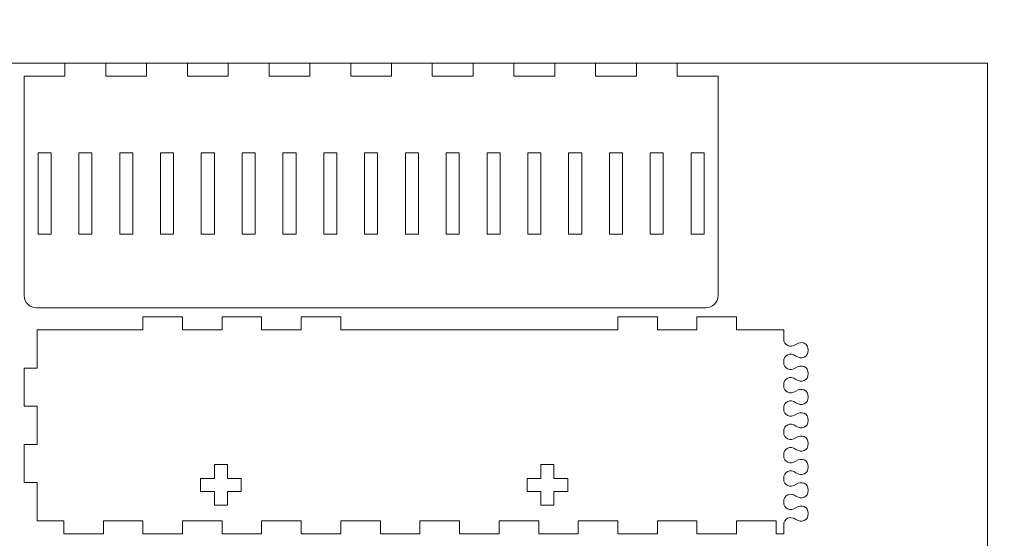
# Model space of a CAD drawing. Header units: millimetres. Extents: x -762 to 758, y -361 to 1446.
# Tile 56 of 150: x 16 to 242, y 507 to 626. Entities that reach past the tile are written whole.
import ezdxf

# ---------------------------------------------------------------- set-up
doc = ezdxf.new("R2010")
doc.units = ezdxf.units.MM
doc.header["$MEASUREMENT"] = 0
doc.layers.add('Layer 1', color=7, linetype='Continuous')

msp = doc.modelspace()

# ---------------------------------------------------------------- linework, layer by layer
at = {"layer": 'Layer 1', "color": 250, "lineweight": 9}
for points, knots in [([(-761.5629, 1446.3852), (-761.5629, 1446.3852), (758.4371, 1446.3852), (758.4371, 1446.3852), (758.4371, 1446.3852), (758.4371, 1446.3852), (758.4371, 36.3852), (758.4371, 36.3852), (758.4371, 36.3852), (758.4371, 36.3852), (-761.5629, 36.3852), (-761.5629, 36.3852), (-761.5629, 36.3852), (-761.5629, 36.3852), (-761.5629, 1446.3852), (-761.5629, 1446.3852)], [0, 0, 0, 0, 0.2, 0.2, 0.2, 0.2, 0.4, 0.4, 0.4, 0.4, 0.6, 0.6, 0.6, 0.6, 1, 1, 1, 1]), ([(167.1874, 616.3852), (167.1874, 616.3852), (157.8124, 616.3852), (157.8124, 616.3852), (157.8124, 616.3852), (157.8124, 616.3852), (157.8124, 613.3852), (157.8124, 613.3852), (157.8124, 613.3852), (157.8124, 613.3852), (148.4374, 613.3852), (148.4374, 613.3852), (148.4374, 613.3852), (148.4374, 613.3852), (148.4374, 616.3852), (148.4374, 616.3852), (148.4374, 616.3852), (148.4374, 616.3852), (139.0624, 616.3852), (139.0624, 616.3852), (139.0624, 616.3852), (139.0624, 616.3852), (139.0624, 613.3852), (139.0624, 613.3852), (139.0624, 613.3852), (139.0624, 613.3852), (129.6874, 613.3852), (129.6874, 613.3852), (129.6874, 613.3852), (129.6874, 613.3852), (129.6874, 616.3852), (129.6874, 616.3852), (129.6874, 616.3852), (129.6874, 616.3852), (120.3124, 616.3852), (120.3124, 616.3852), (120.3124, 616.3852), (120.3124, 616.3852), (120.3124, 613.3852), (120.3124, 613.3852), (120.3124, 613.3852), (120.3124, 613.3852), (110.9374, 613.3852), (110.9374, 613.3852), (110.9374, 613.3852), (110.9374, 613.3852), (110.9374, 616.3852), (110.9374, 616.3852), (110.9374, 616.3852), (110.9374, 616.3852), (101.5624, 616.3852), (101.5624, 616.3852), (101.5624, 616.3852), (101.5624, 616.3852), (101.5624, 613.3852), (101.5624, 613.3852), (101.5624, 613.3852), (101.5624, 613.3852), (92.1874, 613.3852), (92.1874, 613.3852), (92.1874, 613.3852), (92.1874, 613.3852), (92.1874, 616.3852), (92.1874, 616.3852), (92.1874, 616.3852), (92.1874, 616.3852), (82.8124, 616.3852), (82.8124, 616.3852), (82.8124, 616.3852), (82.8124, 616.3852), (82.8124, 613.3852), (82.8124, 613.3852), (82.8124, 613.3852), (82.8124, 613.3852), (73.4374, 613.3852), (73.4374, 613.3852), (73.4374, 613.3852), (73.4374, 613.3852), (73.4374, 616.3852), (73.4374, 616.3852), (73.4374, 616.3852), (73.4374, 616.3852), (64.0624, 616.3852), (64.0624, 616.3852), (64.0624, 616.3852), (64.0624, 616.3852), (64.0624, 613.3852), (64.0624, 613.3852), (64.0624, 613.3852), (64.0624, 613.3852), (54.6873, 613.3852), (54.6873, 613.3852), (54.6873, 613.3852), (54.6873, 613.3852), (54.6873, 616.3852), (54.6873, 616.3852), (54.6873, 616.3852), (54.6873, 616.3852), (45.3123, 616.3852), (45.3123, 616.3852), (45.3123, 616.3852), (45.3123, 616.3852), (45.3123, 613.3852), (45.3123, 613.3852), (45.3123, 613.3852), (45.3123, 613.3852), (35.9373, 613.3852), (35.9373, 613.3852), (35.9373, 613.3852), (35.9373, 613.3852), (35.9373, 616.3852), (35.9373, 616.3852), (35.9373, 616.3852), (35.9373, 616.3852), (26.5623, 616.3852), (26.5623, 616.3852), (26.5623, 616.3852), (26.5623, 616.3852), (26.5623, 613.3852), (26.5623, 613.3852), (26.5623, 613.3852), (26.5623, 613.3852), (17.1873, 613.3852), (17.1873, 613.3852), (17.1873, 613.3852), (17.1873, 613.3852), (17.1873, 562.9477), (17.1873, 562.9477), (17.1873, 562.9477), (17.1873, 561.3986), (18.4508, 560.1352), (19.9998, 560.1352), (19.9998, 560.1352), (19.9998, 560.1352), (173.7499, 560.1352), (173.7499, 560.1352), (173.7499, 560.1352), (175.299, 560.1352), (176.5624, 561.3986), (176.5624, 562.9477), (176.5624, 562.9477), (176.5624, 562.9477), (176.5624, 613.3852), (176.5624, 613.3852), (176.5624, 613.3852), (176.5624, 613.3852), (167.1874, 613.3852), (167.1874, 613.3852), (167.1874, 613.3852), (167.1874, 613.3852), (167.1874, 616.3852), (167.1874, 616.3852)], [0, 0, 0, 0, 0.02564103, 0.02564103, 0.02564103, 0.02564103, 0.05128205, 0.05128205, 0.05128205, 0.05128205, 0.07692308, 0.07692308, 0.07692308, 0.07692308, 0.1025641, 0.1025641, 0.1025641, 0.1025641, 0.12820513, 0.12820513, 0.12820513, 0.12820513, 0.15384615, 0.15384615, 0.15384615, 0.15384615, 0.17948718, 0.17948718, 0.17948718, 0.17948718, 0.20512821, 0.20512821, 0.20512821, 0.20512821, 0.23076923, 0.23076923, 0.23076923, 0.23076923, 0.25641026, 0.25641026, 0.25641026, 0.25641026, 0.28205128, 0.28205128, 0.28205128, 0.28205128, 0.30769231, 0.30769231, 0.30769231, 0.30769231, 0.33333333, 0.33333333, 0.33333333, 0.33333333, 0.35897436, 0.35897436, 0.35897436, 0.35897436, 0.38461538, 0.38461538, 0.38461538, 0.38461538, 0.41025641, 0.41025641, 0.41025641, 0.41025641, 0.43589744, 0.43589744, 0.43589744, 0.43589744, 0.46153846, 0.46153846, 0.46153846, 0.46153846, 0.48717949, 0.48717949, 0.48717949, 0.48717949, 0.51282051, 0.51282051, 0.51282051, 0.51282051, 0.53846154, 0.53846154, 0.53846154, 0.53846154, 0.56410256, 0.56410256, 0.56410256, 0.56410256, 0.58974359, 0.58974359, 0.58974359, 0.58974359, 0.61538462, 0.61538462, 0.61538462, 0.61538462, 0.64102564, 0.64102564, 0.64102564, 0.64102564, 0.66666667, 0.66666667, 0.66666667, 0.66666667, 0.69230769, 0.69230769, 0.69230769, 0.69230769, 0.71794872, 0.71794872, 0.71794872, 0.71794872, 0.74358974, 0.74358974, 0.74358974, 0.74358974, 0.76923077, 0.76923077, 0.76923077, 0.76923077, 0.79487179, 0.79487179, 0.79487179, 0.79487179, 0.82051282, 0.82051282, 0.82051282, 0.82051282, 0.84615385, 0.84615385, 0.84615385, 0.84615385, 0.87179487, 0.87179487, 0.87179487, 0.87179487, 0.8974359, 0.8974359, 0.8974359, 0.8974359, 0.92307692, 0.92307692, 0.92307692, 0.92307692, 0.94871795, 0.94871795, 0.94871795, 0.94871795, 1, 1, 1, 1]), ([(23.3748, 595.7937), (23.3748, 595.7937), (23.3748, 577.0438), (23.3748, 577.0438), (23.3748, 577.0438), (23.3748, 577.0438), (20.3748, 577.0438), (20.3748, 577.0438), (20.3748, 577.0438), (20.3748, 577.0438), (20.3748, 595.7937), (20.3748, 595.7937), (20.3748, 595.7937), (20.3748, 595.7937), (23.3748, 595.7937), (23.3748, 595.7937)], [0, 0, 0, 0, 0.2, 0.2, 0.2, 0.2, 0.4, 0.4, 0.4, 0.4, 0.6, 0.6, 0.6, 0.6, 1, 1, 1, 1]), ([(32.7499, 595.7937), (32.7499, 595.7937), (32.7499, 577.0437), (32.7499, 577.0437), (32.7499, 577.0437), (32.7499, 577.0437), (32.6562, 577.0437), (32.6562, 577.0437), (32.6562, 577.0437), (31.7187, 577.0437), (30.7812, 577.0437), (29.8437, 577.0437), (29.8437, 577.0437), (29.8437, 577.0437), (29.7499, 577.0437), (29.7499, 577.0437), (29.7499, 577.0437), (29.7499, 577.0437), (29.7499, 595.7937), (29.7499, 595.7937), (29.7499, 595.7937), (29.7499, 595.7937), (32.7499, 595.7937), (32.7499, 595.7937)], [0, 0, 0, 0, 0.14285714, 0.14285714, 0.14285714, 0.14285714, 0.28571429, 0.28571429, 0.28571429, 0.28571429, 0.42857143, 0.42857143, 0.42857143, 0.42857143, 0.57142857, 0.57142857, 0.57142857, 0.57142857, 0.71428571, 0.71428571, 0.71428571, 0.71428571, 1, 1, 1, 1]), ([(42.1249, 595.7937), (42.1249, 595.7937), (42.1249, 577.0437), (42.1249, 577.0437), (42.1249, 577.0437), (42.1249, 577.0437), (42.0312, 577.0437), (42.0312, 577.0437), (42.0312, 577.0437), (41.0937, 577.0437), (40.1562, 577.0437), (39.2187, 577.0437), (39.2187, 577.0437), (39.2187, 577.0437), (39.1249, 577.0437), (39.1249, 577.0437), (39.1249, 577.0437), (39.1249, 577.0437), (39.1249, 595.7937), (39.1249, 595.7937), (39.1249, 595.7937), (39.1249, 595.7937), (42.1249, 595.7937), (42.1249, 595.7937)], [0, 0, 0, 0, 0.14285714, 0.14285714, 0.14285714, 0.14285714, 0.28571429, 0.28571429, 0.28571429, 0.28571429, 0.42857143, 0.42857143, 0.42857143, 0.42857143, 0.57142857, 0.57142857, 0.57142857, 0.57142857, 0.71428571, 0.71428571, 0.71428571, 0.71428571, 1, 1, 1, 1]), ([(51.4999, 595.7937), (51.4999, 595.7937), (51.4999, 577.0437), (51.4999, 577.0437), (51.4999, 577.0437), (51.4999, 577.0437), (51.4062, 577.0437), (51.4062, 577.0437), (51.4062, 577.0437), (50.4687, 577.0437), (49.5312, 577.0437), (48.5937, 577.0437), (48.5937, 577.0437), (48.5937, 577.0437), (48.4999, 577.0437), (48.4999, 577.0437), (48.4999, 577.0437), (48.4999, 577.0437), (48.4999, 595.7937), (48.4999, 595.7937), (48.4999, 595.7937), (48.4999, 595.7937), (51.4999, 595.7937), (51.4999, 595.7937)], [0, 0, 0, 0, 0.14285714, 0.14285714, 0.14285714, 0.14285714, 0.28571429, 0.28571429, 0.28571429, 0.28571429, 0.42857143, 0.42857143, 0.42857143, 0.42857143, 0.57142857, 0.57142857, 0.57142857, 0.57142857, 0.71428571, 0.71428571, 0.71428571, 0.71428571, 1, 1, 1, 1]), ([(60.8749, 595.7937), (60.8749, 595.7937), (60.8749, 577.0437), (60.8749, 577.0437), (60.8749, 577.0437), (60.8749, 577.0437), (60.7812, 577.0437), (60.7812, 577.0437), (60.7812, 577.0437), (59.8437, 577.0437), (58.9062, 577.0437), (57.9687, 577.0437), (57.9687, 577.0437), (57.9687, 577.0437), (57.8749, 577.0437), (57.8749, 577.0437), (57.8749, 577.0437), (57.8749, 577.0437), (57.8749, 595.7937), (57.8749, 595.7937), (57.8749, 595.7937), (57.8749, 595.7937), (60.8749, 595.7937), (60.8749, 595.7937)], [0, 0, 0, 0, 0.14285714, 0.14285714, 0.14285714, 0.14285714, 0.28571429, 0.28571429, 0.28571429, 0.28571429, 0.42857143, 0.42857143, 0.42857143, 0.42857143, 0.57142857, 0.57142857, 0.57142857, 0.57142857, 0.71428571, 0.71428571, 0.71428571, 0.71428571, 1, 1, 1, 1]), ([(70.2499, 595.7937), (70.2499, 595.7937), (70.2499, 577.0437), (70.2499, 577.0437), (70.2499, 577.0437), (70.2499, 577.0437), (70.1562, 577.0437), (70.1562, 577.0437), (70.1562, 577.0437), (69.2187, 577.0437), (68.2812, 577.0437), (67.3437, 577.0437), (67.3437, 577.0437), (67.3437, 577.0437), (67.2499, 577.0437), (67.2499, 577.0437), (67.2499, 577.0437), (67.2499, 577.0437), (67.2499, 595.7937), (67.2499, 595.7937), (67.2499, 595.7937), (67.2499, 595.7937), (70.2499, 595.7937), (70.2499, 595.7937)], [0, 0, 0, 0, 0.14285714, 0.14285714, 0.14285714, 0.14285714, 0.28571429, 0.28571429, 0.28571429, 0.28571429, 0.42857143, 0.42857143, 0.42857143, 0.42857143, 0.57142857, 0.57142857, 0.57142857, 0.57142857, 0.71428571, 0.71428571, 0.71428571, 0.71428571, 1, 1, 1, 1]), ([(79.625, 595.7937), (79.625, 595.7937), (79.625, 577.0437), (79.625, 577.0437), (79.625, 577.0437), (79.625, 577.0437), (79.5312, 577.0437), (79.5312, 577.0437), (79.5312, 577.0437), (78.5937, 577.0437), (77.6562, 577.0437), (76.7187, 577.0437), (76.7187, 577.0437), (76.7187, 577.0437), (76.625, 577.0437), (76.625, 577.0437), (76.625, 577.0437), (76.625, 577.0437), (76.625, 595.7937), (76.625, 595.7937), (76.625, 595.7937), (76.625, 595.7937), (79.625, 595.7937), (79.625, 595.7937)], [0, 0, 0, 0, 0.14285714, 0.14285714, 0.14285714, 0.14285714, 0.28571429, 0.28571429, 0.28571429, 0.28571429, 0.42857143, 0.42857143, 0.42857143, 0.42857143, 0.57142857, 0.57142857, 0.57142857, 0.57142857, 0.71428571, 0.71428571, 0.71428571, 0.71428571, 1, 1, 1, 1]), ([(89, 595.7937), (89, 595.7937), (89, 577.0437), (89, 577.0437), (89, 577.0437), (89, 577.0437), (88.9062, 577.0437), (88.9062, 577.0437), (88.9062, 577.0437), (87.9687, 577.0437), (87.0312, 577.0437), (86.0937, 577.0437), (86.0937, 577.0437), (86.0937, 577.0437), (86, 577.0437), (86, 577.0437), (86, 577.0437), (86, 577.0437), (86, 595.7937), (86, 595.7937), (86, 595.7937), (86, 595.7937), (89, 595.7937), (89, 595.7937)], [0, 0, 0, 0, 0.14285714, 0.14285714, 0.14285714, 0.14285714, 0.28571429, 0.28571429, 0.28571429, 0.28571429, 0.42857143, 0.42857143, 0.42857143, 0.42857143, 0.57142857, 0.57142857, 0.57142857, 0.57142857, 0.71428571, 0.71428571, 0.71428571, 0.71428571, 1, 1, 1, 1]), ([(95.3749, 595.7937), (95.3749, 595.7937), (98.3749, 595.7937), (98.3749, 595.7937), (98.3749, 595.7937), (98.3749, 595.7937), (98.3749, 577.0438), (98.3749, 577.0438), (98.3749, 577.0438), (98.3749, 577.0438), (95.3749, 577.0438), (95.3749, 577.0438), (95.3749, 577.0438), (95.3749, 577.0438), (95.3749, 595.7937), (95.3749, 595.7937)], [0, 0, 0, 0, 0.2, 0.2, 0.2, 0.2, 0.4, 0.4, 0.4, 0.4, 0.6, 0.6, 0.6, 0.6, 1, 1, 1, 1]), ([(104.75, 595.7937), (104.75, 595.7937), (107.75, 595.7937), (107.75, 595.7937), (107.75, 595.7937), (107.75, 595.7937), (107.75, 577.0437), (107.75, 577.0437), (107.75, 577.0437), (107.75, 577.0437), (107.6562, 577.0437), (107.6562, 577.0437), (107.6562, 577.0437), (106.7187, 577.0437), (105.7812, 577.0437), (104.8437, 577.0437), (104.8437, 577.0437), (104.8437, 577.0437), (104.75, 577.0437), (104.75, 577.0437), (104.75, 577.0437), (104.75, 577.0437), (104.75, 595.7937), (104.75, 595.7937)], [0, 0, 0, 0, 0.14285714, 0.14285714, 0.14285714, 0.14285714, 0.28571429, 0.28571429, 0.28571429, 0.28571429, 0.42857143, 0.42857143, 0.42857143, 0.42857143, 0.57142857, 0.57142857, 0.57142857, 0.57142857, 0.71428571, 0.71428571, 0.71428571, 0.71428571, 1, 1, 1, 1]), ([(114.125, 595.7937), (114.125, 595.7937), (117.125, 595.7937), (117.125, 595.7937), (117.125, 595.7937), (117.125, 595.7937), (117.125, 577.0437), (117.125, 577.0437), (117.125, 577.0437), (117.125, 577.0437), (117.0312, 577.0437), (117.0312, 577.0437), (117.0312, 577.0437), (116.0937, 577.0437), (115.1562, 577.0437), (114.2187, 577.0437), (114.2187, 577.0437), (114.2187, 577.0437), (114.125, 577.0437), (114.125, 577.0437), (114.125, 577.0437), (114.125, 577.0437), (114.125, 595.7937), (114.125, 595.7937)], [0, 0, 0, 0, 0.14285714, 0.14285714, 0.14285714, 0.14285714, 0.28571429, 0.28571429, 0.28571429, 0.28571429, 0.42857143, 0.42857143, 0.42857143, 0.42857143, 0.57142857, 0.57142857, 0.57142857, 0.57142857, 0.71428571, 0.71428571, 0.71428571, 0.71428571, 1, 1, 1, 1]), ([(123.5, 595.7937), (123.5, 595.7937), (126.5, 595.7937), (126.5, 595.7937), (126.5, 595.7937), (126.5, 595.7937), (126.5, 577.0437), (126.5, 577.0437), (126.5, 577.0437), (126.5, 577.0437), (126.4062, 577.0437), (126.4062, 577.0437), (126.4062, 577.0437), (125.4687, 577.0437), (124.5312, 577.0437), (123.5937, 577.0437), (123.5937, 577.0437), (123.5937, 577.0437), (123.5, 577.0437), (123.5, 577.0437), (123.5, 577.0437), (123.5, 577.0437), (123.5, 595.7937), (123.5, 595.7937)], [0, 0, 0, 0, 0.14285714, 0.14285714, 0.14285714, 0.14285714, 0.28571429, 0.28571429, 0.28571429, 0.28571429, 0.42857143, 0.42857143, 0.42857143, 0.42857143, 0.57142857, 0.57142857, 0.57142857, 0.57142857, 0.71428571, 0.71428571, 0.71428571, 0.71428571, 1, 1, 1, 1]), ([(132.875, 595.7937), (132.875, 595.7937), (135.875, 595.7937), (135.875, 595.7937), (135.875, 595.7937), (135.875, 595.7937), (135.875, 577.0437), (135.875, 577.0437), (135.875, 577.0437), (135.875, 577.0437), (135.7812, 577.0437), (135.7812, 577.0437), (135.7812, 577.0437), (134.8437, 577.0437), (133.9062, 577.0437), (132.9687, 577.0437), (132.9687, 577.0437), (132.9687, 577.0437), (132.875, 577.0437), (132.875, 577.0437), (132.875, 577.0437), (132.875, 577.0437), (132.875, 595.7937), (132.875, 595.7937)], [0, 0, 0, 0, 0.14285714, 0.14285714, 0.14285714, 0.14285714, 0.28571429, 0.28571429, 0.28571429, 0.28571429, 0.42857143, 0.42857143, 0.42857143, 0.42857143, 0.57142857, 0.57142857, 0.57142857, 0.57142857, 0.71428571, 0.71428571, 0.71428571, 0.71428571, 1, 1, 1, 1]), ([(142.25, 595.7937), (142.25, 595.7937), (145.25, 595.7937), (145.25, 595.7937), (145.25, 595.7937), (145.25, 595.7937), (145.25, 577.0437), (145.25, 577.0437), (145.25, 577.0437), (145.25, 577.0437), (145.1562, 577.0437), (145.1562, 577.0437), (145.1562, 577.0437), (144.2187, 577.0437), (143.2812, 577.0437), (142.3437, 577.0437), (142.3437, 577.0437), (142.3437, 577.0437), (142.25, 577.0437), (142.25, 577.0437), (142.25, 577.0437), (142.25, 577.0437), (142.25, 595.7937), (142.25, 595.7937)], [0, 0, 0, 0, 0.14285714, 0.14285714, 0.14285714, 0.14285714, 0.28571429, 0.28571429, 0.28571429, 0.28571429, 0.42857143, 0.42857143, 0.42857143, 0.42857143, 0.57142857, 0.57142857, 0.57142857, 0.57142857, 0.71428571, 0.71428571, 0.71428571, 0.71428571, 1, 1, 1, 1]), ([(151.625, 595.7937), (151.625, 595.7937), (154.625, 595.7937), (154.625, 595.7937), (154.625, 595.7937), (154.625, 595.7937), (154.625, 577.0437), (154.625, 577.0437), (154.625, 577.0437), (154.625, 577.0437), (154.5313, 577.0437), (154.5313, 577.0437), (154.5313, 577.0437), (153.5938, 577.0437), (152.6563, 577.0437), (151.7188, 577.0437), (151.7188, 577.0437), (151.7188, 577.0437), (151.625, 577.0437), (151.625, 577.0437), (151.625, 577.0437), (151.625, 577.0437), (151.625, 595.7937), (151.625, 595.7937)], [0, 0, 0, 0, 0.14285714, 0.14285714, 0.14285714, 0.14285714, 0.28571429, 0.28571429, 0.28571429, 0.28571429, 0.42857143, 0.42857143, 0.42857143, 0.42857143, 0.57142857, 0.57142857, 0.57142857, 0.57142857, 0.71428571, 0.71428571, 0.71428571, 0.71428571, 1, 1, 1, 1]), ([(161, 595.7937), (161, 595.7937), (164, 595.7937), (164, 595.7937), (164, 595.7937), (164, 595.7937), (164, 577.0437), (164, 577.0437), (164, 577.0437), (164, 577.0437), (163.9063, 577.0437), (163.9063, 577.0437), (163.9063, 577.0437), (162.9688, 577.0437), (162.0313, 577.0437), (161.0938, 577.0437), (161.0938, 577.0437), (161.0938, 577.0437), (161, 577.0437), (161, 577.0437), (161, 577.0437), (161, 577.0437), (161, 595.7937), (161, 595.7937)], [0, 0, 0, 0, 0.14285714, 0.14285714, 0.14285714, 0.14285714, 0.28571429, 0.28571429, 0.28571429, 0.28571429, 0.42857143, 0.42857143, 0.42857143, 0.42857143, 0.57142857, 0.57142857, 0.57142857, 0.57142857, 0.71428571, 0.71428571, 0.71428571, 0.71428571, 1, 1, 1, 1]), ([(170.3749, 595.7937), (170.3749, 595.7937), (173.3749, 595.7937), (173.3749, 595.7937), (173.3749, 595.7937), (173.3749, 595.7937), (173.3749, 577.0438), (173.3749, 577.0438), (173.3749, 577.0438), (173.3749, 577.0438), (170.3749, 577.0438), (170.3749, 577.0438), (170.3749, 577.0438), (170.3749, 577.0438), (170.3749, 595.7937), (170.3749, 595.7937)], [0, 0, 0, 0, 0.2, 0.2, 0.2, 0.2, 0.4, 0.4, 0.4, 0.4, 0.6, 0.6, 0.6, 0.6, 1, 1, 1, 1]), ([(26.2783, 508.1976), (26.2783, 508.1976), (35.3691, 508.1976), (35.3691, 508.1976), (35.3691, 508.1976), (35.3691, 508.1976), (35.3691, 511.1976), (35.3691, 511.1976), (35.3691, 511.1976), (35.3691, 511.1976), (44.4601, 511.1976), (44.4601, 511.1976), (44.4601, 511.1976), (44.4601, 511.1976), (44.4601, 508.1976), (44.4601, 508.1976), (44.4601, 508.1976), (44.4601, 508.1976), (53.551, 508.1976), (53.551, 508.1976), (53.551, 508.1976), (53.551, 508.1976), (53.551, 511.1976), (53.551, 511.1976), (53.551, 511.1976), (53.551, 511.1976), (62.6419, 511.1976), (62.6419, 511.1976), (62.6419, 511.1976), (62.6419, 511.1976), (62.6419, 508.1976), (62.6419, 508.1976), (62.6419, 508.1976), (62.6419, 508.1976), (71.7328, 508.1976), (71.7328, 508.1976), (71.7328, 508.1976), (71.7328, 508.1976), (71.7328, 511.1976), (71.7328, 511.1976), (71.7328, 511.1976), (71.7328, 511.1976), (80.8237, 511.1976), (80.8237, 511.1976), (80.8237, 511.1976), (80.8237, 511.1976), (80.8237, 508.1976), (80.8237, 508.1976), (80.8237, 508.1976), (80.8237, 508.1976), (89.9147, 508.1976), (89.9147, 508.1976), (89.9147, 508.1976), (89.9147, 508.1976), (89.9147, 511.1976), (89.9147, 511.1976), (89.9147, 511.1976), (89.9147, 511.1976), (99.0055, 511.1976), (99.0055, 511.1976), (99.0055, 511.1976), (99.0055, 511.1976), (99.0055, 508.1976), (99.0055, 508.1976), (99.0055, 508.1976), (99.0055, 508.1976), (108.0965, 508.1976), (108.0965, 508.1976), (108.0965, 508.1976), (108.0965, 508.1976), (108.0965, 511.1976), (108.0965, 511.1976), (108.0965, 511.1976), (108.0965, 511.1976), (117.1874, 511.1976), (117.1874, 511.1976), (117.1874, 511.1976), (117.1874, 511.1976), (117.1874, 508.1976), (117.1874, 508.1976), (117.1874, 508.1976), (117.1874, 508.1976), (126.2783, 508.1976), (126.2783, 508.1976), (126.2783, 508.1976), (126.2783, 508.1976), (126.2783, 511.1976), (126.2783, 511.1976), (126.2783, 511.1976), (126.2783, 511.1976), (135.3692, 511.1976), (135.3692, 511.1976), (135.3692, 511.1976), (135.3692, 511.1976), (135.3692, 508.1976), (135.3692, 508.1976), (135.3692, 508.1976), (135.3692, 508.1976), (144.4602, 508.1976), (144.4602, 508.1976), (144.4602, 508.1976), (144.4602, 508.1976), (144.4602, 511.1976), (144.4602, 511.1976), (144.4602, 511.1976), (144.4602, 511.1976), (153.551, 511.1976), (153.551, 511.1976), (153.551, 511.1976), (153.551, 511.1976), (153.551, 508.1976), (153.551, 508.1976), (153.551, 508.1976), (153.551, 508.1976), (162.6419, 508.1976), (162.6419, 508.1976), (162.6419, 508.1976), (162.6419, 508.1976), (162.6419, 511.1976), (162.6419, 511.1976), (162.6419, 511.1976), (162.6419, 511.1976), (171.7329, 511.1976), (171.7329, 511.1976), (171.7329, 511.1976), (171.7329, 511.1976), (171.7329, 508.1976), (171.7329, 508.1976), (171.7329, 508.1976), (171.7329, 508.1976), (180.8238, 508.1976), (180.8238, 508.1976), (180.8238, 508.1976), (180.8238, 508.1976), (180.8238, 511.1976), (180.8238, 511.1976), (180.8238, 511.1976), (180.8238, 511.1976), (189.9147, 511.1976), (189.9147, 511.1976), (189.9147, 511.1976), (189.9147, 511.1976), (189.9147, 508.1976), (189.9147, 508.1976), (189.9147, 508.1976), (189.9147, 508.1976), (191.6477, 508.1976), (191.6477, 508.1976), (191.6477, 508.1976), (191.6477, 508.1976), (191.6477, 510.1762), (191.6477, 510.1762), (191.6477, 510.1762), (191.6477, 511.8679), (193.1505, 512.3882), (194.4603, 511.5175), (194.4603, 511.5175), (195.7462, 510.6627), (197.2727, 511.2011), (197.2727, 512.8584), (197.2727, 512.8584), (197.2727, 514.5157), (195.7464, 515.0545), (194.4603, 514.1996), (194.4603, 514.1996), (193.1505, 513.3289), (191.6477, 513.8492), (191.6477, 515.5409), (191.6477, 515.5409), (191.6477, 517.2327), (193.1505, 517.7528), (194.4603, 516.8822), (194.4603, 516.8822), (195.7464, 516.0273), (197.2727, 516.5658), (197.2727, 518.2233), (197.2727, 518.2233), (197.2727, 519.8806), (195.7463, 520.4193), (194.4603, 519.5644), (194.4603, 519.5644), (193.1505, 518.6936), (191.6477, 519.2138), (191.6477, 520.9056), (191.6477, 520.9056), (191.6477, 522.5974), (193.1504, 523.1177), (194.4603, 522.2469), (194.4603, 522.2469), (195.7463, 521.392), (197.2727, 521.9307), (197.2727, 523.588), (197.2727, 523.588), (197.2727, 525.2453), (195.7463, 525.784), (194.4603, 524.9291), (194.4603, 524.9291), (193.1505, 524.0584), (191.6477, 524.5786), (191.6477, 526.2704), (191.6477, 526.2704), (191.6477, 527.9622), (193.1505, 528.4824), (194.4603, 527.6117), (194.4603, 527.6117), (195.7463, 526.7568), (197.2727, 527.2954), (197.2727, 528.9528), (197.2727, 528.9528), (197.2727, 530.6101), (195.7463, 531.1488), (194.4603, 530.2939), (194.4603, 530.2939), (193.1505, 529.4231), (191.6477, 529.9433), (191.6477, 531.6351), (191.6477, 531.6351), (191.6477, 533.327), (193.1505, 533.8472), (194.4603, 532.9764), (194.4603, 532.9764), (195.7463, 532.1215), (197.2727, 532.6602), (197.2727, 534.3175), (197.2727, 534.3175), (197.2727, 535.9748), (195.7463, 536.5135), (194.4603, 535.6586), (194.4603, 535.6586), (193.1505, 534.7879), (191.6477, 535.3081), (191.6477, 536.9999), (191.6477, 536.9999), (191.6477, 538.6917), (193.1505, 539.2119), (194.4603, 538.3412), (194.4603, 538.3412), (195.7463, 537.4863), (197.2727, 538.025), (197.2727, 539.6823), (197.2727, 539.6823), (197.2727, 541.3397), (195.7464, 541.8784), (194.4603, 541.0234), (194.4603, 541.0234), (193.1505, 540.1526), (191.6477, 540.6728), (191.6477, 542.3646), (191.6477, 542.3646), (191.6477, 544.0565), (193.1505, 544.5767), (194.4603, 543.7059), (194.4603, 543.7059), (195.7463, 542.851), (197.2727, 543.3897), (197.2727, 545.047), (197.2727, 545.047), (197.2727, 546.7044), (195.7464, 547.243), (194.4603, 546.3881), (194.4603, 546.3881), (193.1505, 545.5175), (191.6477, 546.0376), (191.6477, 547.7294), (191.6477, 547.7294), (191.6477, 549.4211), (193.1505, 549.9413), (194.4603, 549.0707), (194.4603, 549.0707), (195.7464, 548.2158), (197.2727, 548.7546), (197.2727, 550.4119), (197.2727, 550.4119), (197.2727, 552.0692), (195.7462, 552.6076), (194.4603, 551.7528), (194.4603, 551.7528), (193.1505, 550.8821), (191.6477, 551.4023), (191.6477, 553.0941), (191.6477, 553.0941), (191.6477, 553.0941), (191.6477, 555.0727), (191.6477, 555.0727), (191.6477, 555.0727), (191.6477, 555.0727), (180.8238, 555.0727), (180.8238, 555.0727), (180.8238, 555.0727), (180.8238, 555.0727), (180.8238, 558.0727), (180.8238, 558.0727), (180.8238, 558.0727), (180.8238, 558.0727), (171.7329, 558.0727), (171.7329, 558.0727), (171.7329, 558.0727), (171.7329, 558.0727), (171.7329, 555.0727), (171.7329, 555.0727), (171.7329, 555.0727), (171.7329, 555.0727), (162.6419, 555.0727), (162.6419, 555.0727), (162.6419, 555.0727), (162.6419, 555.0727), (162.6419, 558.0727), (162.6419, 558.0727), (162.6419, 558.0727), (162.6419, 558.0727), (153.551, 558.0727), (153.551, 558.0727), (153.551, 558.0727), (153.551, 558.0727), (153.551, 555.0727), (153.551, 555.0727), (153.551, 555.0727), (153.551, 555.0727), (153.4573, 555.0727), (153.4573, 555.0727), (153.4573, 555.0727), (132.3076, 555.0727), (111.1581, 555.0727), (90.0084, 555.0727), (90.0084, 555.0727), (90.0084, 555.0727), (89.9147, 555.0727), (89.9147, 555.0727), (89.9147, 555.0727), (89.9147, 555.0727), (89.9147, 558.0727), (89.9147, 558.0727), (89.9147, 558.0727), (89.9147, 558.0727), (80.8237, 558.0727), (80.8237, 558.0727), (80.8237, 558.0727), (80.8237, 558.0727), (80.8237, 555.0727), (80.8237, 555.0727), (80.8237, 555.0727), (80.8237, 555.0727), (71.7328, 555.0727), (71.7328, 555.0727), (71.7328, 555.0727), (71.7328, 555.0727), (71.7328, 558.0727), (71.7328, 558.0727), (71.7328, 558.0727), (71.7328, 558.0727), (62.6419, 558.0727), (62.6419, 558.0727), (62.6419, 558.0727), (62.6419, 558.0727), (62.6419, 555.0727), (62.6419, 555.0727), (62.6419, 555.0727), (62.6419, 555.0727), (53.551, 555.0727), (53.551, 555.0727), (53.551, 555.0727), (53.551, 555.0727), (53.551, 558.0727), (53.551, 558.0727), (53.551, 558.0727), (53.551, 558.0727), (44.4601, 558.0727), (44.4601, 558.0727), (44.4601, 558.0727), (44.4601, 558.0727), (44.4601, 555.0727), (44.4601, 555.0727), (44.4601, 555.0727), (44.4601, 555.0727), (44.3663, 555.0727), (44.3663, 555.0727), (44.3663, 555.0727), (36.3066, 555.0727), (28.247, 555.0727), (20.1873, 555.0727), (20.1873, 555.0727), (20.1873, 555.0727), (20.1873, 546.2976), (20.1873, 546.2976), (20.1873, 546.2976), (20.1873, 546.2976), (17.1873, 546.2976), (17.1873, 546.2976), (17.1873, 546.2976), (17.1873, 546.2976), (17.1873, 537.5226), (17.1873, 537.5226), (17.1873, 537.5226), (17.1873, 537.5226), (20.1873, 537.5226), (20.1873, 537.5226), (20.1873, 537.5226), (20.1873, 537.5226), (20.1873, 528.7476), (20.1873, 528.7476), (20.1873, 528.7476), (20.1873, 528.7476), (17.1873, 528.7476), (17.1873, 528.7476), (17.1873, 528.7476), (17.1873, 528.7476), (17.1873, 519.9726), (17.1873, 519.9726), (17.1873, 519.9726), (17.1873, 519.9726), (20.1873, 519.9726), (20.1873, 519.9726), (20.1873, 519.9726), (20.1873, 519.9726), (20.1873, 511.1976), (20.1873, 511.1976), (20.1873, 511.1976), (20.1873, 511.1976), (26.2783, 511.1976), (26.2783, 511.1976), (26.2783, 511.1976), (26.2783, 511.1976), (26.2783, 508.1976), (26.2783, 508.1976)], [0, 0, 0, 0, 0.00934579, 0.00934579, 0.00934579, 0.00934579, 0.01869159, 0.01869159, 0.01869159, 0.01869159, 0.02803738, 0.02803738, 0.02803738, 0.02803738, 0.03738318, 0.03738318, 0.03738318, 0.03738318, 0.04672897, 0.04672897, 0.04672897, 0.04672897, 0.05607477, 0.05607477, 0.05607477, 0.05607477, 0.06542056, 0.06542056, 0.06542056, 0.06542056, 0.07476636, 0.07476636, 0.07476636, 0.07476636, 0.08411215, 0.08411215, 0.08411215, 0.08411215, 0.09345794, 0.09345794, 0.09345794, 0.09345794, 0.10280374, 0.10280374, 0.10280374, 0.10280374, 0.11214953, 0.11214953, 0.11214953, 0.11214953, 0.12149533, 0.12149533, 0.12149533, 0.12149533, 0.13084112, 0.13084112, 0.13084112, 0.13084112, 0.14018692, 0.14018692, 0.14018692, 0.14018692, 0.14953271, 0.14953271, 0.14953271, 0.14953271, 0.1588785, 0.1588785, 0.1588785, 0.1588785, 0.1682243, 0.1682243, 0.1682243, 0.1682243, 0.17757009, 0.17757009, 0.17757009, 0.17757009, 0.18691589, 0.18691589, 0.18691589, 0.18691589, 0.19626168, 0.19626168, 0.19626168, 0.19626168, 0.20560748, 0.20560748, 0.20560748, 0.20560748, 0.21495327, 0.21495327, 0.21495327, 0.21495327, 0.22429907, 0.22429907, 0.22429907, 0.22429907, 0.23364486, 0.23364486, 0.23364486, 0.23364486, 0.24299065, 0.24299065, 0.24299065, 0.24299065, 0.25233645, 0.25233645, 0.25233645, 0.25233645, 0.26168224, 0.26168224, 0.26168224, 0.26168224, 0.27102804, 0.27102804, 0.27102804, 0.27102804, 0.28037383, 0.28037383, 0.28037383, 0.28037383, 0.28971963, 0.28971963, 0.28971963, 0.28971963, 0.29906542, 0.29906542, 0.29906542, 0.29906542, 0.30841121, 0.30841121, 0.30841121, 0.30841121, 0.31775701, 0.31775701, 0.31775701, 0.31775701, 0.3271028, 0.3271028, 0.3271028, 0.3271028, 0.3364486, 0.3364486, 0.3364486, 0.3364486, 0.34579439, 0.34579439, 0.34579439, 0.34579439, 0.35514019, 0.35514019, 0.35514019, 0.35514019, 0.36448598, 0.36448598, 0.36448598, 0.36448598, 0.37383178, 0.37383178, 0.37383178, 0.37383178, 0.38317757, 0.38317757, 0.38317757, 0.38317757, 0.39252336, 0.39252336, 0.39252336, 0.39252336, 0.40186916, 0.40186916, 0.40186916, 0.40186916, 0.41121495, 0.41121495, 0.41121495, 0.41121495, 0.42056075, 0.42056075, 0.42056075, 0.42056075, 0.42990654, 0.42990654, 0.42990654, 0.42990654, 0.43925234, 0.43925234, 0.43925234, 0.43925234, 0.44859813, 0.44859813, 0.44859813, 0.44859813, 0.45794393, 0.45794393, 0.45794393, 0.45794393, 0.46728972, 0.46728972, 0.46728972, 0.46728972, 0.47663551, 0.47663551, 0.47663551, 0.47663551, 0.48598131, 0.48598131, 0.48598131, 0.48598131, 0.4953271, 0.4953271, 0.4953271, 0.4953271, 0.5046729, 0.5046729, 0.5046729, 0.5046729, 0.51401869, 0.51401869, 0.51401869, 0.51401869, 0.52336449, 0.52336449, 0.52336449, 0.52336449, 0.53271028, 0.53271028, 0.53271028, 0.53271028, 0.54205607, 0.54205607, 0.54205607, 0.54205607, 0.55140187, 0.55140187, 0.55140187, 0.55140187, 0.56074766, 0.56074766, 0.56074766, 0.56074766, 0.57009346, 0.57009346, 0.57009346, 0.57009346, 0.57943925, 0.57943925, 0.57943925, 0.57943925, 0.58878505, 0.58878505, 0.58878505, 0.58878505, 0.59813084, 0.59813084, 0.59813084, 0.59813084, 0.60747664, 0.60747664, 0.60747664, 0.60747664, 0.61682243, 0.61682243, 0.61682243, 0.61682243, 0.62616822, 0.62616822, 0.62616822, 0.62616822, 0.63551402, 0.63551402, 0.63551402, 0.63551402, 0.64485981, 0.64485981, 0.64485981, 0.64485981, 0.65420561, 0.65420561, 0.65420561, 0.65420561, 0.6635514, 0.6635514, 0.6635514, 0.6635514, 0.6728972, 0.6728972, 0.6728972, 0.6728972, 0.68224299, 0.68224299, 0.68224299, 0.68224299, 0.69158879, 0.69158879, 0.69158879, 0.69158879, 0.70093458, 0.70093458, 0.70093458, 0.70093458, 0.71028037, 0.71028037, 0.71028037, 0.71028037, 0.71962617, 0.71962617, 0.71962617, 0.71962617, 0.72897196, 0.72897196, 0.72897196, 0.72897196, 0.73831776, 0.73831776, 0.73831776, 0.73831776, 0.74766355, 0.74766355, 0.74766355, 0.74766355, 0.75700935, 0.75700935, 0.75700935, 0.75700935, 0.76635514, 0.76635514, 0.76635514, 0.76635514, 0.77570093, 0.77570093, 0.77570093, 0.77570093, 0.78504673, 0.78504673, 0.78504673, 0.78504673, 0.79439252, 0.79439252, 0.79439252, 0.79439252, 0.80373832, 0.80373832, 0.80373832, 0.80373832, 0.81308411, 0.81308411, 0.81308411, 0.81308411, 0.82242991, 0.82242991, 0.82242991, 0.82242991, 0.8317757, 0.8317757, 0.8317757, 0.8317757, 0.8411215, 0.8411215, 0.8411215, 0.8411215, 0.85046729, 0.85046729, 0.85046729, 0.85046729, 0.85981308, 0.85981308, 0.85981308, 0.85981308, 0.86915888, 0.86915888, 0.86915888, 0.86915888, 0.87850467, 0.87850467, 0.87850467, 0.87850467, 0.88785047, 0.88785047, 0.88785047, 0.88785047, 0.89719626, 0.89719626, 0.89719626, 0.89719626, 0.90654206, 0.90654206, 0.90654206, 0.90654206, 0.91588785, 0.91588785, 0.91588785, 0.91588785, 0.92523364, 0.92523364, 0.92523364, 0.92523364, 0.93457944, 0.93457944, 0.93457944, 0.93457944, 0.94392523, 0.94392523, 0.94392523, 0.94392523, 0.95327103, 0.95327103, 0.95327103, 0.95327103, 0.96261682, 0.96261682, 0.96261682, 0.96261682, 0.97196262, 0.97196262, 0.97196262, 0.97196262, 0.98130841, 0.98130841, 0.98130841, 0.98130841, 1, 1, 1, 1]), ([(63.875, 520.9477), (63.875, 520.9477), (67.0625, 520.9477), (67.0625, 520.9477), (67.0625, 520.9477), (67.0625, 520.9477), (67.0625, 517.9477), (67.0625, 517.9477), (67.0625, 517.9477), (67.0625, 517.9477), (63.875, 517.9477), (63.875, 517.9477), (63.875, 517.9477), (63.875, 517.9477), (63.875, 514.7602), (63.875, 514.7602), (63.875, 514.7602), (63.875, 514.7602), (60.875, 514.7602), (60.875, 514.7602), (60.875, 514.7602), (60.875, 514.7602), (60.875, 517.9477), (60.875, 517.9477), (60.875, 517.9477), (60.875, 517.9477), (57.6875, 517.9477), (57.6875, 517.9477), (57.6875, 517.9477), (57.6875, 517.9477), (57.6875, 520.9477), (57.6875, 520.9477), (57.6875, 520.9477), (57.6875, 520.9477), (60.875, 520.9477), (60.875, 520.9477), (60.875, 520.9477), (60.875, 520.9477), (60.875, 524.1352), (60.875, 524.1352), (60.875, 524.1352), (60.875, 524.1352), (63.875, 524.1352), (63.875, 524.1352), (63.875, 524.1352), (63.875, 524.1352), (63.875, 520.9477), (63.875, 520.9477)], [0, 0, 0, 0, 0.07692308, 0.07692308, 0.07692308, 0.07692308, 0.15384615, 0.15384615, 0.15384615, 0.15384615, 0.23076923, 0.23076923, 0.23076923, 0.23076923, 0.30769231, 0.30769231, 0.30769231, 0.30769231, 0.38461538, 0.38461538, 0.38461538, 0.38461538, 0.46153846, 0.46153846, 0.46153846, 0.46153846, 0.53846154, 0.53846154, 0.53846154, 0.53846154, 0.61538462, 0.61538462, 0.61538462, 0.61538462, 0.69230769, 0.69230769, 0.69230769, 0.69230769, 0.76923077, 0.76923077, 0.76923077, 0.76923077, 0.84615385, 0.84615385, 0.84615385, 0.84615385, 1, 1, 1, 1]), ([(138.8749, 520.9477), (138.8749, 520.9477), (142.0624, 520.9477), (142.0624, 520.9477), (142.0624, 520.9477), (142.0624, 520.9477), (142.0624, 517.9477), (142.0624, 517.9477), (142.0624, 517.9477), (142.0624, 517.9477), (138.8749, 517.9477), (138.8749, 517.9477), (138.8749, 517.9477), (138.8749, 517.9477), (138.8749, 514.7602), (138.8749, 514.7602), (138.8749, 514.7602), (138.8749, 514.7602), (135.8749, 514.7602), (135.8749, 514.7602), (135.8749, 514.7602), (135.8749, 514.7602), (135.8749, 517.9477), (135.8749, 517.9477), (135.8749, 517.9477), (135.8749, 517.9477), (132.6874, 517.9477), (132.6874, 517.9477), (132.6874, 517.9477), (132.6874, 517.9477), (132.6874, 520.9477), (132.6874, 520.9477), (132.6874, 520.9477), (132.6874, 520.9477), (135.8749, 520.9477), (135.8749, 520.9477), (135.8749, 520.9477), (135.8749, 520.9477), (135.8749, 524.1352), (135.8749, 524.1352), (135.8749, 524.1352), (135.8749, 524.1352), (138.8749, 524.1352), (138.8749, 524.1352), (138.8749, 524.1352), (138.8749, 524.1352), (138.8749, 520.9477), (138.8749, 520.9477)], [0, 0, 0, 0, 0.07692308, 0.07692308, 0.07692308, 0.07692308, 0.15384615, 0.15384615, 0.15384615, 0.15384615, 0.23076923, 0.23076923, 0.23076923, 0.23076923, 0.30769231, 0.30769231, 0.30769231, 0.30769231, 0.38461538, 0.38461538, 0.38461538, 0.38461538, 0.46153846, 0.46153846, 0.46153846, 0.46153846, 0.53846154, 0.53846154, 0.53846154, 0.53846154, 0.61538462, 0.61538462, 0.61538462, 0.61538462, 0.69230769, 0.69230769, 0.69230769, 0.69230769, 0.76923077, 0.76923077, 0.76923077, 0.76923077, 0.84615385, 0.84615385, 0.84615385, 0.84615385, 1, 1, 1, 1])]:
    msp.add_open_spline(points, degree=3, knots=knots, dxfattribs=at)
at = {"layer": 'Layer 1', "color": 240, "lineweight": 9}
msp.add_open_spline([(-241.5629, 616.3852), (-241.5629, 616.3852), (238.4371, 616.3852), (238.4371, 616.3852), (238.4371, 616.3852), (238.4371, 616.3852), (238.4371, 346.3852), (238.4371, 346.3852), (238.4371, 346.3852), (238.4371, 346.3852), (-241.5629, 346.3852), (-241.5629, 346.3852), (-241.5629, 346.3852), (-241.5629, 346.3852), (-241.5629, 616.3852), (-241.5629, 616.3852)], degree=3, knots=[0, 0, 0, 0, 0.2, 0.2, 0.2, 0.2, 0.4, 0.4, 0.4, 0.4, 0.6, 0.6, 0.6, 0.6, 1, 1, 1, 1], dxfattribs=at)

doc.saveas('drawing.dxf')
